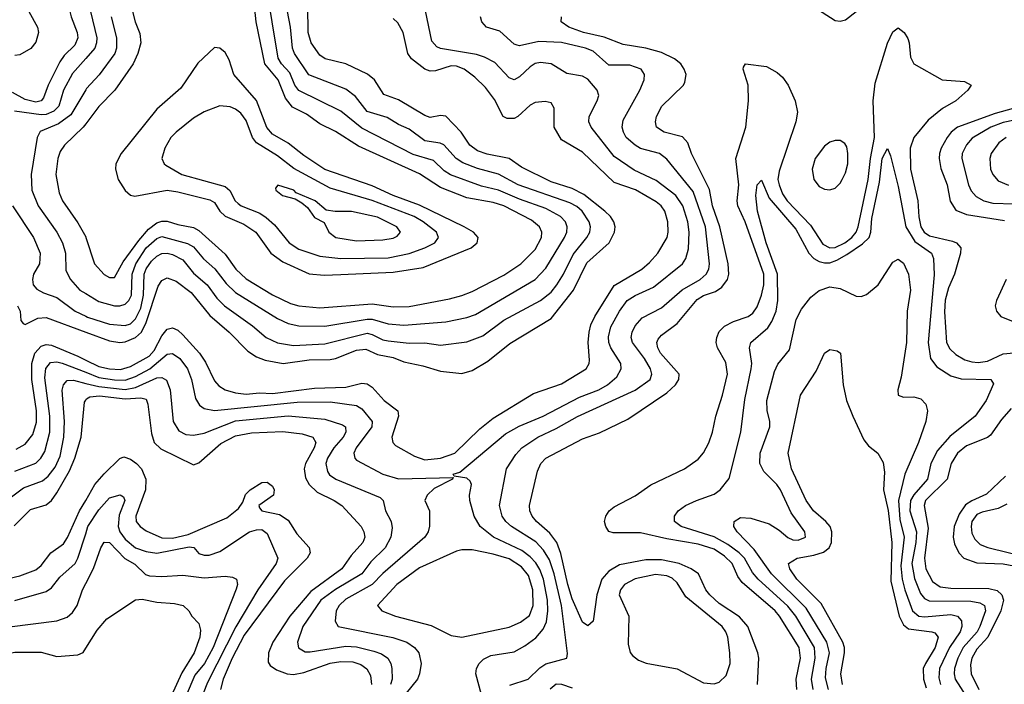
# Model space of a CAD drawing. Header units: inches. Extents: x 1308407 to 1441228, y 959628 to 1036311.
# Tile 203 of 256: x 1329749 to 1333494, y 1012010 to 1014539. Entities that reach past the tile are written whole.
import ezdxf

# ---------------------------------------------------------------- set-up
doc = ezdxf.new("R2010")
doc.units = ezdxf.units.IN
doc.header["$MEASUREMENT"] = 0
doc.layers.add('B3021', color=7, linetype='Continuous')
doc.layers.add('B3031', color=7, linetype='Continuous')

msp = doc.modelspace()

# ---------------------------------------------------------------- linework, layer by layer
at = {"layer": 'B3021', "color": 5}
for points, elevation in [([(1330000, 1015021), (1329997.9, 1014962.1), (1329982.8, 1014930), (1329930, 1014875), (1329880.6, 1014839.4), (1329837, 1014783), (1329794.5, 1014750), (1329776.4, 1014730), (1329765.7, 1014674.3), (1329770.5, 1014610), (1329783.9, 1014570), (1329816.7, 1014510), (1329819.9, 1014490), (1329810, 1014453.6), (1329791.4, 1014428.6), (1329750, 1014404.2), (1329730, 1014402)], 3080), ([(1330000, 1014806.4), (1329976.6, 1014770), (1329948.4, 1014710), (1329935, 1014650), (1329935.1, 1014590), (1329944.9, 1014550), (1329967.6, 1014490), (1329970.1, 1014469.9), (1329958.6, 1014441.4), (1329918.1, 1014401.9), (1329901.5, 1014378.5), (1329857, 1014290), (1329838.9, 1014241.1), (1329830.5, 1014229.5), (1329810, 1014224.8), (1329770, 1014235.1), (1329721.1, 1014261.1)], 3120), ([(1330000, 1014390.3), (1329950, 1014333.2), (1329915.5, 1014270), (1329897.2, 1014210), (1329879, 1014190), (1329850, 1014178.1), (1329830, 1014176.8), (1329729.1, 1014190.9)], 3140), ([(1330000, 1014272.1), (1329943.5, 1014176.5), (1329897.1, 1014142.9), (1329827.1, 1014112.9), (1329815.7, 1014090), (1329792, 1013950), (1329795.6, 1013890), (1329819.8, 1013830), (1329889.6, 1013730), (1329911.5, 1013690), (1329923.1, 1013650), (1329924.6, 1013584.6), (1329942.1, 1013550), (1329977.1, 1013510), (1330000, 1013496.5)], 3160), ([(1330000, 1014142.5), (1329990, 1014129.3), (1329919.2, 1014060.8), (1329903.3, 1014036.7), (1329893.5, 1014010), (1329886.3, 1013950), (1329899.5, 1013879.5), (1329912.3, 1013850), (1329970, 1013765.4), (1330000, 1013712)], 3180), ([(1329722.1, 1013830), (1329801.4, 1013710), (1329827.2, 1013650), (1329824.2, 1013610), (1329801.8, 1013570), (1329797, 1013550), (1329800.5, 1013530), (1329814, 1013514), (1329839.7, 1013499.7), (1329890, 1013481.4), (1329959.4, 1013430), (1330000, 1013410.8)], 3140), ([(1329740.9, 1013450), (1329751.2, 1013430), (1329753.7, 1013393.7), (1329762.2, 1013382.2), (1329770, 1013378.4), (1329817.5, 1013402.5), (1329850, 1013405.3), (1330000, 1013350.4)], 3120), ([(1329735.4, 1012904.6), (1329770, 1012923.8), (1329799.2, 1012960.8), (1329813.1, 1013006.9), (1329812.4, 1013050), (1329794.5, 1013170), (1329794.9, 1013230), (1329805.9, 1013270), (1329830, 1013296.3), (1329850, 1013302.7), (1329870, 1013299.8), (1329970, 1013258.3), (1330000, 1013243.6)], 3080), ([(1329730, 1012820.8), (1329810, 1012852), (1329829.4, 1012870.6), (1329843.9, 1012896.1), (1329863.3, 1012970), (1329863, 1013030), (1329844.4, 1013175.6), (1329848.4, 1013211.6), (1329865.6, 1013234.4), (1329890, 1013236.7), (1329910, 1013231.8), (1330000, 1013197.1)], 3060), ([(1329671, 1012689), (1329762.8, 1012757.2), (1329836, 1012784), (1329857.7, 1012802.3), (1329883.9, 1012836.1), (1329902.4, 1012877.6), (1329916.4, 1012950), (1329919.2, 1013010), (1329910.7, 1013129.3), (1329915, 1013150), (1329930, 1013165.9), (1329953.1, 1013166.9), (1330000, 1013155.1)], 3040), ([(1329727.3, 1012612.7), (1329790, 1012674.6), (1329850, 1012692.7), (1329870, 1012709), (1329890, 1012738.4), (1329938.2, 1012821.8), (1329958.3, 1012870), (1329982.3, 1012950), (1329995.9, 1013084.1), (1330000, 1013091)], 3020), ([(1329650, 1012399.5), (1329750, 1012422.3), (1329810, 1012446.3), (1329830, 1012462.4), (1329867.9, 1012510), (1329915.1, 1012544.9), (1329931.3, 1012568.7), (1329976.7, 1012670), (1330000, 1012710.1)], 2980), ([(1329730, 1012329.1), (1329850, 1012363.2), (1329870, 1012377.8), (1329902.2, 1012417.8), (1329959.3, 1012470), (1329970.3, 1012490), (1330000, 1012582.9)], 2960), ([(1329081.7, 1011970), (1329150, 1012011.9), (1329196.9, 1012030), (1329215.3, 1012050), (1329255.2, 1012130), (1329330, 1012218.1), (1329359.2, 1012240.8), (1329429, 1012271), (1329470, 1012268.5), (1329528, 1012248), (1329570, 1012239.1), (1329710, 1012228.6), (1329890, 1012251.8), (1329930, 1012265.2), (1329950, 1012283.5), (1329967.9, 1012310), (1329988.2, 1012370), (1330000, 1012393.4)], 2940), ([(1329338.2, 1012010), (1329350, 1012086.8), (1329360.7, 1012110), (1329390, 1012133.9), (1329450, 1012138.8), (1329474.9, 1012130), (1329510, 1012108.4), (1329550, 1012100.2), (1329586.1, 1012086.1), (1329604.5, 1012084.5), (1329645, 1012095), (1329710, 1012128.1), (1329730, 1012132.9), (1329830, 1012132.5), (1329890, 1012115.5), (1329970, 1012122), (1329990, 1012131.5), (1330000, 1012147.5)], 2920)]:
    msp.add_lwpolyline(points, dxfattribs=dict(at, elevation=elevation))
at = {"layer": 'B3031', "color": 5}
for points, elevation in [([(1330000, 1013496.5), (1330050, 1013467), (1330110, 1013450.1), (1330130, 1013449.4), (1330150, 1013456.2), (1330164.5, 1013470), (1330173.9, 1013490), (1330177.1, 1013570), (1330190.7, 1013610), (1330230, 1013670.1), (1330270, 1013706.5), (1330290, 1013713.3), (1330387.2, 1013687.2), (1330410, 1013674.9), (1330448.2, 1013628.2), (1330491.2, 1013591.2), (1330534.5, 1013534.5), (1330570, 1013500.5), (1330730, 1013401.6), (1330770, 1013383.3), (1330810, 1013374), (1330910, 1013372.5), (1331070, 1013399.7), (1331090, 1013398.7), (1331150, 1013381.1), (1331210, 1013376.2), (1331370, 1013389.7), (1331450, 1013405.1), (1331482.4, 1013417.6), (1331710, 1013550.6), (1331750, 1013593.2), (1331820.7, 1013710), (1331829.5, 1013730), (1331831.3, 1013750), (1331824.6, 1013770), (1331806.2, 1013790), (1331750, 1013820.4), (1331650, 1013855.4), (1331570, 1013889.7), (1331505.6, 1013905.6), (1331387.7, 1013947.7), (1331364, 1013964), (1331323, 1014003), (1331246, 1014026), (1331050, 1014126.2), (1330970, 1014190.4), (1330810, 1014268.6), (1330795.6, 1014290), (1330776.1, 1014336.1), (1330744.8, 1014370), (1330732, 1014392), (1330686.5, 1014670)], 3160), ([(1330000, 1013712), (1330001.1, 1013710), (1330033, 1013610), (1330070, 1013569.4), (1330090, 1013557.5), (1330110, 1013558), (1330143, 1013617), (1330201.7, 1013698.3), (1330238.7, 1013741.3), (1330270, 1013765.5), (1330290, 1013771.7), (1330310, 1013771.8), (1330350, 1013759.1), (1330410, 1013748.4), (1330430, 1013737), (1330530, 1013646.3), (1330571.4, 1013590), (1330610, 1013553.1), (1330710, 1013491.9), (1330778.4, 1013458.4), (1330810, 1013450.1), (1330890, 1013442.4), (1331090, 1013457.8), (1331170, 1013445.7), (1331230, 1013446.9), (1331383.4, 1013476.6), (1331430, 1013489.6), (1331470, 1013504.8), (1331590, 1013566.1), (1331655.3, 1013610), (1331710, 1013664.3), (1331733.1, 1013710), (1331734.4, 1013730), (1331725.9, 1013750), (1331695.4, 1013775.4), (1331590, 1013831), (1331550, 1013842.6), (1331450, 1013860.6), (1331350, 1013900.1), (1331270, 1013951.5), (1331037, 1014057), (1330950, 1014113.4), (1330890, 1014142.8), (1330839.6, 1014179.6), (1330786, 1014206), (1330759.8, 1014239.8), (1330731.9, 1014310), (1330680.8, 1014370), (1330648.5, 1014530), (1330641.8, 1014590)], 3180), ([(1330000, 1013350.4), (1330090, 1013317.4), (1330130, 1013310.4), (1330150, 1013312.7), (1330190, 1013329.5), (1330211.7, 1013350), (1330230, 1013386.9), (1330275.6, 1013524.4), (1330290, 1013546.4), (1330310, 1013556), (1330343.6, 1013543.6), (1330400.8, 1013500.8), (1330472.7, 1013412.7), (1330546.1, 1013350), (1330617, 1013277), (1330650, 1013256), (1330682.9, 1013242.9), (1330751.1, 1013231.1), (1330850, 1013244.2), (1330930, 1013245.8), (1330950, 1013249.4), (1331030, 1013281.1), (1331065, 1013285), (1331110, 1013264.5), (1331170, 1013253.7), (1331210, 1013237.2), (1331282.1, 1013222.1), (1331350, 1013201.5), (1331430, 1013192.2), (1331470, 1013204.6), (1331530, 1013239.6), (1331613.6, 1013306.4), (1331770, 1013402.3), (1331855.5, 1013510), (1331906.5, 1013613.5), (1331991.4, 1013690), (1332011.9, 1013730), (1332013.9, 1013750), (1332008.4, 1013770), (1331995.5, 1013790), (1331974.8, 1013810), (1331894.1, 1013874.1), (1331850, 1013896.7), (1331770, 1013921.4), (1331657.9, 1013977.9), (1331610, 1014010.8), (1331527.4, 1014027.4), (1331490, 1014040.1), (1331461.6, 1014061.6), (1331428.4, 1014110), (1331370, 1014172.1), (1331350, 1014174.4), (1331310, 1014165.8), (1331290, 1014174.5), (1331190, 1014234.2), (1331134.3, 1014254.3), (1331099, 1014310), (1331071.4, 1014331.4), (1330990, 1014370.4), (1330911.2, 1014390), (1330890, 1014403.2), (1330858, 1014450), (1330846, 1014490), (1330844.6, 1014590)], 3120), ([(1330178, 1014570), (1330187.6, 1014530), (1330206, 1014486), (1330209.2, 1014450), (1330198.3, 1014410), (1330180.6, 1014370), (1330111.2, 1014270), (1330050, 1014208.7), (1330000, 1014142.5)], 3180), ([(1330000, 1013410.8), (1330007.3, 1013407.3), (1330090, 1013380.1), (1330150, 1013375.6), (1330170, 1013382.1), (1330190, 1013400.6), (1330210, 1013441.3), (1330219.8, 1013490), (1330222.6, 1013570), (1330230, 1013591.1), (1330250, 1013620.5), (1330270, 1013638.6), (1330290, 1013648.7), (1330310, 1013650.1), (1330330, 1013645.3), (1330370, 1013625.3), (1330410, 1013574.5), (1330461.8, 1013530), (1330498.9, 1013478.9), (1330527.6, 1013450), (1330633.9, 1013373.9), (1330686.6, 1013330), (1330730, 1013308.9), (1330790, 1013299.2), (1330910, 1013305.1), (1331070, 1013346.3), (1331090, 1013341.1), (1331130, 1013321), (1331150, 1013317.3), (1331230, 1013307.7), (1331290, 1013309.2), (1331350, 1013300.8), (1331450, 1013313.4), (1331510, 1013336.1), (1331590, 1013395.7), (1331730, 1013470.1), (1331770, 1013502.6), (1331792.3, 1013530), (1331817.5, 1013570), (1331854.2, 1013645.8), (1331906.6, 1013710), (1331917.7, 1013730), (1331920.4, 1013750), (1331915, 1013770), (1331888.5, 1013810), (1331867.9, 1013827.9), (1331841.7, 1013841.7), (1331644.9, 1013910), (1331570, 1013951), (1331490, 1013972.2), (1331434.5, 1013994.5), (1331409.4, 1014010), (1331362.1, 1014062.1), (1331348.3, 1014068.3), (1331290, 1014077.4), (1331230, 1014122.4), (1331190, 1014139.9), (1331146.7, 1014166.7), (1331070, 1014189.5), (1331026.1, 1014246.1), (1330990, 1014274.2), (1330848.3, 1014328.3), (1330793.7, 1014410), (1330786.7, 1014430), (1330779.3, 1014510), (1330767.9, 1014570)], 3140), ([(1330018.3, 1014570), (1330042.2, 1014470), (1330041.6, 1014450), (1330034.8, 1014430), (1330000, 1014390.3)], 3140), ([(1331505.7, 1011970), (1331484.2, 1012050), (1331486.8, 1012070), (1331496.3, 1012090), (1331513.6, 1012106.4), (1331540.7, 1012119.3), (1331630, 1012134.4), (1331670, 1012156), (1331712.6, 1012187.4), (1331740.2, 1012219.8), (1331752.5, 1012247.5), (1331758.2, 1012290), (1331756.3, 1012330), (1331740.8, 1012410), (1331727, 1012447), (1331711.9, 1012471.9), (1331690, 1012495.7), (1331659.3, 1012519.3), (1331550.6, 1012570), (1331500.2, 1012610), (1331476.9, 1012650), (1331461, 1012710), (1331460.2, 1012730), (1331467.8, 1012770), (1331462.7, 1012782.7), (1331450, 1012794.8), (1331401.6, 1012801.6), (1331398, 1012810), (1331423.3, 1012816.7), (1331596.3, 1012963.7), (1331648.1, 1012991.9), (1331739.5, 1013030), (1331877.7, 1013102.3), (1331951.8, 1013130), (1331984.1, 1013150), (1332019.6, 1013180.4), (1332036.1, 1013210), (1332035.2, 1013230), (1331996.9, 1013290), (1331989.5, 1013310), (1331988.2, 1013331.8), (1331997.6, 1013370), (1332030, 1013430.1), (1332059.6, 1013470), (1332090, 1013489.6), (1332159.5, 1013520.5), (1332270.5, 1013610), (1332283.2, 1013630), (1332292.9, 1013667.1), (1332295.9, 1013730), (1332289.9, 1013769.9), (1332270.6, 1013830.6), (1332244, 1013870), (1332170, 1013926.7), (1332085.7, 1013965.7), (1332010, 1014018.1), (1331922.4, 1014130), (1331913.3, 1014150), (1331914.4, 1014170), (1331945.9, 1014230), (1331951.3, 1014250), (1331945.2, 1014270), (1331910, 1014312), (1331890, 1014324.1), (1331830, 1014333.4), (1331770, 1014370.5), (1331730, 1014375.5), (1331710, 1014371.8), (1331690, 1014359.5), (1331650, 1014321.3), (1331630, 1014309.8), (1331610, 1014316.8), (1331556, 1014376), (1331516.2, 1014396.2), (1331486.1, 1014406.1), (1331349.5, 1014429.5), (1331335.6, 1014435.6), (1331316.9, 1014456.9), (1331292.5, 1014572.5)], 3060), ([(1332770, 1014587), (1332850, 1014535.7), (1332870, 1014532.7), (1332890, 1014537.6), (1332929.9, 1014570)], 3020), ([(1330097, 1014550), (1330116.6, 1014470), (1330116.6, 1014430), (1330110.3, 1014409.7), (1330050.9, 1014329.1), (1330002.9, 1014277.1), (1330000, 1014272.1)], 3160), ([(1330000, 1013243.6), (1330050, 1013219), (1330090, 1013210), (1330131.7, 1013208.3), (1330170, 1013218.9), (1330241.3, 1013258.7), (1330260.4, 1013279.6), (1330290, 1013336), (1330310, 1013361.3), (1330330, 1013366.4), (1330350, 1013356.8), (1330370, 1013339.4), (1330433.1, 1013270), (1330455.8, 1013235.8), (1330490, 1013165.2), (1330506.3, 1013146.3), (1330530.4, 1013130.4), (1330570, 1013119), (1330610, 1013113.6), (1330661.3, 1013118.7), (1330710, 1013117), (1330870, 1013137.3), (1330990, 1013140.9), (1331050, 1013155.2), (1331070, 1013153.8), (1331090, 1013140.1), (1331135.3, 1013090), (1331187.4, 1013050), (1331190.1, 1013030), (1331164.1, 1012950), (1331167.7, 1012930), (1331178.8, 1012918.8), (1331250, 1012878), (1331290, 1012864.8), (1331349.6, 1012870), (1331404.1, 1012890), (1331498.5, 1012981.5), (1331550, 1013022.8), (1331702.9, 1013117.1), (1331810, 1013152.8), (1331904.1, 1013210), (1331915.2, 1013230), (1331916.4, 1013243.6), (1331910.7, 1013310), (1331914.9, 1013350), (1331921.8, 1013378.2), (1331936.6, 1013410), (1332010, 1013527.5), (1332115.6, 1013590), (1332145, 1013615), (1332175.8, 1013650), (1332211.8, 1013710), (1332215.8, 1013730), (1332214.4, 1013770), (1332202.4, 1013810), (1332188.8, 1013830), (1332170, 1013845.9), (1332091.1, 1013891.1), (1332010, 1013918.9), (1331890, 1014034.5), (1331810, 1014081.7), (1331782.4, 1014130), (1331781.6, 1014201.6), (1331770, 1014222), (1331747.7, 1014227.7), (1331710, 1014223), (1331690, 1014213.2), (1331643, 1014170), (1331630, 1014163.2), (1331602.8, 1014162.8), (1331588.2, 1014170), (1331554.8, 1014234.8), (1331520, 1014280), (1331480, 1014320), (1331438.9, 1014350), (1331410, 1014361.3), (1331390, 1014363.3), (1331330, 1014343.5), (1331310, 1014342.6), (1331290, 1014350.9), (1331239.2, 1014390), (1331225.1, 1014410), (1331207.2, 1014490), (1331187, 1014527), (1331170, 1014543.1)], 3080), ([(1331612.7, 1012007.3), (1331682.4, 1012030), (1331727.1, 1012072.9), (1331750, 1012088.1), (1331829.4, 1012110), (1331832.1, 1012127.9), (1331809.2, 1012310), (1331781.4, 1012430), (1331763.5, 1012483.5), (1331740.7, 1012520.7), (1331711.6, 1012551.6), (1331619, 1012610), (1331597.8, 1012630), (1331584.4, 1012650), (1331574.4, 1012690), (1331601, 1012830), (1331635.4, 1012884.6), (1331659, 1012910), (1331720.2, 1012950), (1331790, 1012983), (1331870, 1013029.2), (1332090, 1013128.9), (1332147.3, 1013170), (1332153.9, 1013190), (1332147.9, 1013210), (1332125.8, 1013250), (1332079.9, 1013310), (1332074.6, 1013330), (1332078, 1013350), (1332090, 1013373.9), (1332116.2, 1013403.8), (1332190, 1013442.6), (1332269.2, 1013510.8), (1332337, 1013550), (1332360.4, 1013570), (1332369.9, 1013590), (1332372.7, 1013610), (1332357.5, 1013750), (1332310, 1013885), (1332210, 1014007.8), (1332182.7, 1014030), (1332110, 1014048.9), (1332090, 1014060.9), (1332056.2, 1014090), (1332045.2, 1014110), (1332041, 1014130), (1332044.1, 1014155.9), (1332107.2, 1014270), (1332123.7, 1014310), (1332124.8, 1014330), (1332112.8, 1014350), (1332070, 1014365.6), (1331990, 1014365.9), (1331930, 1014418.3), (1331900.9, 1014430), (1331810, 1014452.3), (1331723.9, 1014456.1), (1331650, 1014438.9), (1331641.2, 1014441.2), (1331630, 1014445.5), (1331575.4, 1014495.4), (1331524.2, 1014510), (1331507.1, 1014530), (1331502, 1014550)], 3040), ([(1332555.2, 1012010), (1332560.6, 1012110), (1332556.7, 1012130), (1332518.2, 1012230), (1332487.1, 1012267.1), (1332410, 1012317.7), (1332373.8, 1012350), (1332358.9, 1012370), (1332330.5, 1012430.5), (1332302.3, 1012450), (1332256.8, 1012470), (1332190, 1012483.7), (1332130, 1012483.8), (1332030, 1012464.5), (1331990, 1012440.5), (1331962.9, 1012410), (1331944.3, 1012350), (1331930.1, 1012249.9), (1331910, 1012232.6), (1331890, 1012246.4), (1331850, 1012335.2), (1331833.2, 1012390), (1331807.5, 1012507.5), (1331792, 1012550), (1331764.7, 1012584.7), (1331714.9, 1012630), (1331698.1, 1012650), (1331689.3, 1012670), (1331687.5, 1012690), (1331718.4, 1012821.6), (1331731.1, 1012850), (1331749.9, 1012870), (1331890, 1012943.7), (1331953.6, 1012966.4), (1332061.6, 1013018.4), (1332210, 1013119.6), (1332242.9, 1013150), (1332255.5, 1013170), (1332257, 1013190), (1332186.5, 1013270), (1332175.8, 1013290), (1332172.7, 1013310), (1332177.4, 1013322.6), (1332190, 1013338.4), (1332250, 1013382.6), (1332326.2, 1013473.8), (1332350, 1013489), (1332395.5, 1013504.5), (1332419, 1013521), (1332441, 1013550), (1332446.1, 1013570), (1332443.7, 1013610), (1332412, 1013750), (1332383.5, 1013830), (1332372, 1013892), (1332304.2, 1014030), (1332289.9, 1014069.9), (1332270, 1014093.3), (1332200.4, 1014110), (1332171.6, 1014130), (1332170, 1014136), (1332167.2, 1014150), (1332171.1, 1014170), (1332191.8, 1014210), (1332273.6, 1014290), (1332279.1, 1014300.9), (1332283.7, 1014330), (1332276.8, 1014350), (1332263.4, 1014370), (1332239.8, 1014390), (1332190, 1014413.2), (1332130, 1014430.7), (1332043.7, 1014443.7), (1331972, 1014472), (1331893.5, 1014490), (1331837.7, 1014510), (1331808.3, 1014530), (1331809.7, 1014550)], 3020), ([(1332705.3, 1011990), (1332702.1, 1012030), (1332718.5, 1012110), (1332713.2, 1012150), (1332639.4, 1012270), (1332622.2, 1012290), (1332497.1, 1012397.1), (1332479.8, 1012419.8), (1332458.5, 1012470), (1332430, 1012498.1), (1332390, 1012524.1), (1332330, 1012543.6), (1332210, 1012563.4), (1332110, 1012586.1), (1332005.9, 1012585.9), (1331990, 1012591.6), (1331977.7, 1012610), (1331973.7, 1012630), (1331977.7, 1012650), (1331991.1, 1012670), (1332010, 1012684.9), (1332090, 1012726.9), (1332150, 1012769.4), (1332277.7, 1012830), (1332330, 1012866.4), (1332350, 1012890.2), (1332370, 1012928.8), (1332383.9, 1012970), (1332396.2, 1013030), (1332422.5, 1013110), (1332441.2, 1013190), (1332434.9, 1013234.9), (1332403, 1013290), (1332398.3, 1013310), (1332400.6, 1013330), (1332410, 1013352.5), (1332430, 1013372.7), (1332463.5, 1013390), (1332519.2, 1013410), (1332537.6, 1013422.4), (1332554.3, 1013445.7), (1332569.9, 1013490.1), (1332579.8, 1013530), (1332579.5, 1013570), (1332508.2, 1013770), (1332480.3, 1013830), (1332477.7, 1013850), (1332484.2, 1013910), (1332472.5, 1014010), (1332510.6, 1014130), (1332520.7, 1014230), (1332519.5, 1014290), (1332500.4, 1014350), (1332501.8, 1014358.2), (1332510, 1014370.4), (1332590, 1014360.5), (1332630, 1014337), (1332650, 1014319.5), (1332672, 1014290), (1332698.4, 1014230), (1332706.8, 1014186.8), (1332700.4, 1014150), (1332637.1, 1013962.9), (1332633.1, 1013930), (1332637, 1013910), (1332650, 1013876.6), (1332667.4, 1013850), (1332756.3, 1013756.3), (1332804.2, 1013684.2), (1332830, 1013670.1), (1332850, 1013672.3), (1332887.9, 1013690), (1332914.3, 1013710), (1332930.9, 1013730), (1332937.5, 1013750), (1332975.5, 1013930), (1332984.6, 1014010), (1333000.6, 1014090), (1332994.7, 1014230), (1333002.4, 1014297.6), (1333050, 1014448.9), (1333070, 1014492.7), (1333090, 1014507), (1333113.1, 1014490), (1333127.1, 1014467.1), (1333132.6, 1014450), (1333136.5, 1014396.5), (1333150, 1014370.4), (1333258, 1014310), (1333342.9, 1014302.9), (1333367.3, 1014290), (1333354.9, 1014270), (1333309.4, 1014230), (1333259.2, 1014200.8), (1333204, 1014156), (1333149.8, 1014090.2), (1333135.6, 1014050), (1333137.2, 1013970), (1333164.7, 1013850), (1333168.2, 1013788.2), (1333177, 1013750), (1333189.7, 1013729.7), (1333210, 1013716.7), (1333296.6, 1013696.6), (1333311.7, 1013690), (1333328.9, 1013670), (1333327.9, 1013650), (1333304.1, 1013570), (1333281.2, 1013518.8), (1333269, 1013471), (1333266.6, 1013426.6), (1333274.3, 1013310), (1333286.9, 1013286.9), (1333310, 1013265.2), (1333344.2, 1013244.2), (1333370, 1013236.6), (1333394.7, 1013234.7), (1333430, 1013239.6), (1333490, 1013267), (1333530, 1013271.8)], 2980), ([(1333550, 1014206.5), (1333458.7, 1014181.3), (1333316.4, 1014130), (1333291.9, 1014110), (1333277.1, 1014090), (1333254.2, 1014050), (1333248, 1014030), (1333245.7, 1014010), (1333252.4, 1013972.4), (1333276.7, 1013910), (1333288.6, 1013848.6), (1333310, 1013813.8), (1333350, 1013797.5), (1333494.7, 1013774.7)], 3020), ([(1333570, 1014163.4), (1333490, 1014147.6), (1333443.1, 1014130), (1333372.1, 1014087.9), (1333350, 1014062.9), (1333334, 1014030), (1333332.2, 1014010), (1333358.1, 1013910), (1333367.5, 1013887.5), (1333386.4, 1013866.4), (1333415.8, 1013850), (1333450, 1013841.1), (1333530, 1013838.2)], 3040), ([(1333501.4, 1014090), (1333473.4, 1014070), (1333444.1, 1014030), (1333438.7, 1014010), (1333441.8, 1013970), (1333449.7, 1013949.7), (1333470, 1013925.7), (1333510, 1013909.3)], 3060), ([(1332767.4, 1011990), (1332760.9, 1012030), (1332774.2, 1012110), (1332771.4, 1012150), (1332701.2, 1012270), (1332670, 1012308), (1332558.2, 1012410), (1332536.1, 1012436.1), (1332506.2, 1012490), (1332484.9, 1012510), (1332442, 1012542), (1332390, 1012571.7), (1332265.1, 1012610), (1332239.8, 1012630), (1332239.1, 1012650), (1332253.5, 1012670), (1332281.1, 1012690), (1332323, 1012710), (1332390, 1012733.2), (1332412.9, 1012750), (1332447.2, 1012792.8), (1332491.9, 1012970), (1332506.4, 1013093.6), (1332531.5, 1013210), (1332533.3, 1013230), (1332525, 1013290), (1332529.9, 1013310), (1332594.3, 1013365.7), (1332610.3, 1013390), (1332626, 1013430), (1332632, 1013470), (1332631, 1013570), (1332587.8, 1013690), (1332555, 1013810), (1332549.4, 1013869.4), (1332554.3, 1013910), (1332570, 1013928.5), (1332600.1, 1013860.1), (1332701.6, 1013741.6), (1332750.4, 1013650), (1332770, 1013630.1), (1332790, 1013618.3), (1332810, 1013613.3), (1332830, 1013614.2), (1332856.7, 1013623.3), (1332895, 1013645), (1332954.5, 1013685.5), (1332980.1, 1013710), (1332986.1, 1013730), (1332990, 1013782.7), (1333019.3, 1013920.7), (1333029.7, 1014010), (1333050, 1014048.2), (1333061.1, 1014021.1), (1333090, 1013904.4), (1333119.4, 1013750), (1333154.2, 1013694.2), (1333216.8, 1013650), (1333225.1, 1013630), (1333227.3, 1013567.3), (1333203.9, 1013310), (1333212.9, 1013250), (1333237.5, 1013217.5), (1333290, 1013183.4), (1333330, 1013172.9), (1333442.8, 1013170), (1333452.7, 1013152.7), (1333425, 1013090), (1333382.5, 1013030), (1333287, 1012953), (1333240.2, 1012899.8), (1333214, 1012850), (1333201.7, 1012790), (1333149.4, 1012730.6), (1333136.7, 1012710), (1333134.7, 1012670), (1333159.5, 1012590), (1333157.5, 1012550), (1333141.8, 1012470), (1333152.2, 1012412.2), (1333175.1, 1012355.1), (1333190, 1012336.8), (1333207.6, 1012327.6), (1333367.1, 1012327.1), (1333400.5, 1012320.5), (1333419, 1012310), (1333423, 1012290), (1333400.9, 1012230), (1333390.1, 1012210), (1333337.3, 1012150), (1333317.7, 1012110), (1333305.1, 1012070), (1333302.8, 1012050), (1333306.7, 1012030), (1333347, 1011967)], 2960), ([(1332825.1, 1011990), (1332814.4, 1012034.4), (1332816.3, 1012070), (1332828.6, 1012130), (1332819.2, 1012170), (1332739.8, 1012299.8), (1332608.6, 1012430), (1332543.1, 1012523.1), (1332477.3, 1012590), (1332465.5, 1012610), (1332466, 1012630), (1332490, 1012644.2), (1332530, 1012642.7), (1332600.1, 1012620.1), (1332637.1, 1012597.1), (1332670, 1012568.4), (1332690, 1012559.8), (1332710, 1012558.9), (1332737.2, 1012570), (1332735.2, 1012590), (1332682.7, 1012662.7), (1332642.4, 1012750), (1332628.7, 1012770), (1332579.3, 1012819.3), (1332563.6, 1012850), (1332565, 1012890), (1332601.5, 1012990), (1332602.6, 1013010), (1332592.3, 1013052.3), (1332590.8, 1013090), (1332619.6, 1013200.4), (1332632.4, 1013227.6), (1332677.3, 1013282.7), (1332702.6, 1013397.4), (1332722.6, 1013437.4), (1332757.4, 1013482.6), (1332790, 1013508.4), (1332830, 1013522.9), (1332870, 1013515.4), (1332930, 1013486.3), (1332950, 1013485.3), (1332970, 1013493.2), (1333014.5, 1013530), (1333070, 1013615.8), (1333090, 1013627), (1333110, 1013611.8), (1333130, 1013570.3), (1333137.6, 1013510), (1333124.2, 1013430), (1333122.2, 1013310), (1333101.8, 1013178.2), (1333088.9, 1013130), (1333090.5, 1013110.5), (1333110, 1013102.6), (1333150, 1013104), (1333176.4, 1013096.4), (1333195.8, 1013075.8), (1333201.3, 1013050), (1333195.8, 1013010), (1333168.1, 1012930), (1333116.1, 1012810), (1333091.7, 1012710), (1333096.8, 1012636.8), (1333113.6, 1012570), (1333100.7, 1012460.7), (1333105.8, 1012410), (1333115.7, 1012370), (1333144.6, 1012290), (1333168.7, 1012270), (1333190, 1012267.4), (1333290, 1012276.4), (1333316, 1012270), (1333331.5, 1012251.5), (1333331.9, 1012230), (1333325.6, 1012210), (1333285.2, 1012150), (1333247.6, 1012070), (1333245.1, 1012034.9), (1333251.7, 1012010)], 2940), ([(1333500.4, 1013550), (1333464.1, 1013470), (1333459.3, 1013450), (1333464.7, 1013430), (1333481.3, 1013410), (1333528.2, 1013390)], 3020), ([(1330000, 1013197.1), (1330050, 1013177.7), (1330110, 1013168.5), (1330150, 1013167.8), (1330190, 1013181.2), (1330244.1, 1013210), (1330310, 1013266.7), (1330330, 1013269.1), (1330358.5, 1013250), (1330387.7, 1013210), (1330402, 1013170), (1330417.6, 1013097.6), (1330432.2, 1013072.2), (1330450, 1013059.5), (1330490, 1013051.4), (1330803.8, 1013083.8), (1330930, 1013084.4), (1331030, 1013070.5), (1331050, 1013058.6), (1331089.1, 1013010), (1331088.2, 1012990), (1331028.7, 1012910), (1331020.1, 1012890), (1331023, 1012870), (1331030, 1012863.2), (1331130.2, 1012810), (1331190, 1012791.3), (1331397.3, 1012797.3), (1331394.9, 1012790), (1331325, 1012755), (1331298.2, 1012730), (1331290.2, 1012710), (1331307.2, 1012670), (1331307.6, 1012612.4), (1331302, 1012590), (1331290.2, 1012570), (1331130, 1012431.7), (1331090.1, 1012390), (1330990, 1012334.6), (1330963.4, 1012310), (1330952.3, 1012290), (1330948.9, 1012250), (1330960.8, 1012230), (1331168.2, 1012188.2), (1331221.8, 1012170), (1331250.8, 1012150.8), (1331266.6, 1012130), (1331275.3, 1012090), (1331270.1, 1012050), (1331262.2, 1012030), (1331196.9, 1011950)], 3060), ([(1332879.1, 1012010), (1332871.8, 1012050), (1332886.7, 1012130), (1332886.6, 1012150), (1332879.6, 1012170), (1332797.6, 1012317.6), (1332704.9, 1012410), (1332678.4, 1012450), (1332673.3, 1012470), (1332706.3, 1012490), (1332770, 1012501.7), (1332806.5, 1012513.5), (1332828.2, 1012530), (1332837.2, 1012550), (1332838.2, 1012590), (1332832, 1012610), (1332815.4, 1012630), (1332768.4, 1012670), (1332739.9, 1012710), (1332684.8, 1012830), (1332672, 1012890), (1332718.4, 1013110), (1332778.1, 1013201.9), (1332810, 1013270.3), (1332830, 1013283.6), (1332858.4, 1013278.4), (1332870.3, 1013270), (1332880.7, 1013150), (1332893.8, 1013090), (1332917.2, 1013030), (1332959.7, 1012939.7), (1332977.3, 1012917.3), (1333012.4, 1012890), (1333033.5, 1012853.5), (1333037.7, 1012817.7), (1333034.6, 1012750), (1333051.6, 1012671.6), (1333065.7, 1012550), (1333062.1, 1012402.1), (1333093.6, 1012270), (1333110, 1012236.5), (1333130, 1012221.4), (1333218.4, 1012210), (1333230, 1012205.7), (1333242.1, 1012190), (1333230.9, 1012150), (1333193.7, 1012090), (1333185.9, 1012070), (1333186.7, 1012030), (1333197.1, 1011997.1)], 2920), ([(1330000, 1013155.1), (1330050, 1013142.5), (1330150, 1013131.6), (1330190, 1013139.8), (1330270, 1013175.5), (1330290, 1013177.8), (1330306.8, 1013166.8), (1330321.7, 1013130), (1330333.1, 1013010), (1330354.3, 1012974.3), (1330381, 1012961), (1330410, 1012958.1), (1330450, 1012965.2), (1330570, 1013012.3), (1330770, 1013031.9), (1330910, 1013018.4), (1330977.3, 1012997.3), (1330987.6, 1012990), (1330989.1, 1012970), (1330979.1, 1012950), (1330944.3, 1012910), (1330919.1, 1012870), (1330913.3, 1012850), (1330919.3, 1012819.3), (1330927.4, 1012807.4), (1330951.2, 1012791.2), (1331120.4, 1012720.4), (1331131, 1012710), (1331140.5, 1012670), (1331161.4, 1012630), (1331165, 1012605), (1331160.1, 1012570), (1331138.5, 1012530), (1331083.9, 1012476.1), (1331050, 1012429.9), (1330950, 1012370.5), (1330894.4, 1012330), (1330826, 1012230), (1330805.4, 1012170), (1330809.2, 1012149.2), (1330834.3, 1012134.3), (1330853.8, 1012133.8), (1330990, 1012155.4), (1331030, 1012152.4), (1331095.7, 1012135.7), (1331125.6, 1012125.6), (1331149.5, 1012110), (1331160.6, 1012090), (1331164.9, 1012070), (1331165.9, 1012030), (1331159.7, 1012010)], 3040), ([(1330000, 1013091), (1330003.4, 1013096.6), (1330015.9, 1013104.1), (1330052.4, 1013107.6), (1330150, 1013096.5), (1330210, 1013100.4), (1330230, 1013095.1), (1330236.5, 1013076.5), (1330250, 1012963.8), (1330260.1, 1012930), (1330285.6, 1012905.6), (1330410, 1012845.6), (1330430, 1012852.5), (1330514.1, 1012925.9), (1330570, 1012955.5), (1330630, 1012966.9), (1330750, 1012972.1), (1330822.8, 1012962.8), (1330863.9, 1012950), (1330875, 1012930), (1330868.8, 1012910), (1330835.5, 1012850), (1330830.8, 1012830), (1330835.7, 1012795.7), (1330849.3, 1012770), (1330880.8, 1012740.8), (1330945.6, 1012710), (1330974.3, 1012690), (1331048.1, 1012610), (1331058.4, 1012590), (1331061.4, 1012570), (1331054.6, 1012550), (1331010, 1012500.2), (1330974.3, 1012450), (1330856.9, 1012363.1), (1330776.4, 1012270), (1330711.3, 1012170), (1330695.7, 1012130), (1330694, 1012094), (1330701.9, 1012081.9), (1330725.4, 1012065.4), (1330765.7, 1012050), (1330790, 1012047.5), (1330830, 1012054.9), (1330930, 1012090.3), (1330970, 1012096.8), (1331015.4, 1012095.4), (1331045.9, 1012085.9), (1331069.2, 1012069.2), (1331083.2, 1012043.2), (1331087.2, 1012010)], 3020), ([(1333520.5, 1013059.5), (1333482.7, 1013017.3), (1333441.4, 1012958.6), (1333430, 1012949.5), (1333350, 1012917.6), (1333316.1, 1012890), (1333291.8, 1012850), (1333277, 1012790), (1333194.8, 1012710), (1333188.5, 1012690), (1333204.7, 1012604.7), (1333189.8, 1012490), (1333195.4, 1012450), (1333220.8, 1012400.8), (1333250, 1012380.9), (1333290, 1012376), (1333434.9, 1012374.9), (1333466.9, 1012366.9), (1333484.8, 1012350), (1333490.6, 1012330), (1333481.2, 1012290), (1333431.8, 1012190), (1333390, 1012143.7), (1333369.8, 1012110), (1333364.8, 1012084.8), (1333367.7, 1012050), (1333397.2, 1011990)], 2980), ([(1330000, 1012710.1), (1330034.8, 1012770), (1330070, 1012811.1), (1330130, 1012869.4), (1330144.6, 1012875.4), (1330170, 1012867.1), (1330192.9, 1012850), (1330212.1, 1012830), (1330228.1, 1012790), (1330227.8, 1012750), (1330190.1, 1012650.1), (1330191.3, 1012630), (1330207.1, 1012610), (1330230, 1012594.6), (1330290, 1012568), (1330330, 1012566), (1330390, 1012580.6), (1330536.4, 1012643.6), (1330581.5, 1012678.5), (1330597.4, 1012702.6), (1330608.1, 1012731.9), (1330625.1, 1012750), (1330670, 1012777.5), (1330690, 1012779.2), (1330710, 1012764), (1330717.2, 1012750), (1330714.1, 1012730), (1330658, 1012690), (1330661.3, 1012681.3), (1330670.4, 1012670), (1330736.7, 1012656.7), (1330770, 1012634.6), (1330803.2, 1012583.2), (1330850, 1012530.2), (1330853.1, 1012510), (1330842.8, 1012490), (1330756.3, 1012403.7), (1330603.2, 1012196.8), (1330557, 1012110), (1330522.9, 1012030), (1330512.2, 1011990)], 2980), ([(1333497.9, 1012802.1), (1333426.1, 1012733.9), (1333370, 1012708.6), (1333346.7, 1012693.3), (1333322.4, 1012657.6), (1333303.3, 1012610), (1333299.9, 1012570), (1333304.8, 1012544.8), (1333321, 1012510), (1333340.1, 1012490), (1333390, 1012472.9), (1333490, 1012468), (1333530, 1012460.8)], 3020), ([(1330000, 1012582.9), (1330008.7, 1012610), (1330050, 1012674.1), (1330090, 1012719), (1330130.9, 1012730.9), (1330143.7, 1012723.7), (1330149.3, 1012710), (1330126.8, 1012653.2), (1330123.3, 1012610), (1330129.9, 1012589.9), (1330150, 1012561.8), (1330190, 1012528.8), (1330230, 1012515.6), (1330270, 1012509.5), (1330393.8, 1012533.8), (1330410.9, 1012530.9), (1330430, 1012507.6), (1330450, 1012501.6), (1330470, 1012502), (1330510, 1012515.8), (1330622.7, 1012590), (1330650, 1012598.4), (1330670, 1012598.8), (1330690, 1012583.6), (1330730.7, 1012490), (1330724.7, 1012470), (1330655, 1012370), (1330571.2, 1012228.8), (1330463.2, 1012016.8), (1330427.4, 1011927.4)], 2960), ([(1333504.1, 1012695.9), (1333470, 1012679.5), (1333410, 1012665.3), (1333390, 1012656.1), (1333370.9, 1012630), (1333367.3, 1012610), (1333370, 1012585.3), (1333381.8, 1012561.8), (1333402.7, 1012542.7), (1333430.8, 1012530.8), (1333591, 1012491)], 3040), ([(1330000, 1012393.4), (1330029.1, 1012450.9), (1330056.9, 1012530), (1330070, 1012551), (1330090, 1012550.1), (1330148.2, 1012488.2), (1330186.8, 1012466.8), (1330228, 1012428), (1330242.8, 1012422.8), (1330290, 1012420.8), (1330370, 1012425.6), (1330450, 1012415.6), (1330530, 1012421.9), (1330557.7, 1012417.7), (1330573.1, 1012410), (1330577.1, 1012390), (1330571.8, 1012371.8), (1330484.9, 1012150), (1330451.8, 1012090), (1330414.5, 1012045.5), (1330348.5, 1011890)], 2940), ([(1330000, 1012147.5), (1330043.2, 1012216.8), (1330080.4, 1012259.6), (1330190, 1012331.1), (1330214.5, 1012334.5), (1330270, 1012322.6), (1330337.6, 1012317.6), (1330370.1, 1012310.1), (1330391.7, 1012290), (1330403.1, 1012270), (1330430, 1012241.3), (1330436.3, 1012216.3), (1330433.9, 1012190), (1330413.1, 1012130), (1330365.5, 1012054.5), (1330291.4, 1011890)], 2920), ([(1331766.7, 1011993.3), (1331790, 1012012.3), (1331810, 1012011.3), (1331850, 1011997)], 3020)]:
    msp.add_lwpolyline(points, dxfattribs=dict(at, elevation=elevation))
for points, elevation in [([(1330490, 1014432.3), (1330427, 1014373), (1330362, 1014278), (1330270, 1014197.9), (1330135.1, 1014030), (1330115, 1013990), (1330113.5, 1013970), (1330123, 1013930), (1330150, 1013889.2), (1330170, 1013871.1), (1330186.7, 1013866.7), (1330310, 1013889.8), (1330350, 1013884.2), (1330472.7, 1013852.7), (1330490, 1013842.8), (1330510.1, 1013810), (1330530, 1013791.6), (1330600.9, 1013760.9), (1330646.6, 1013730), (1330704.6, 1013650), (1330750, 1013617), (1330850, 1013571.2), (1330906.9, 1013566.9), (1330970, 1013568.7), (1331170, 1013577.6), (1331283.9, 1013596.1), (1331465.5, 1013670), (1331488.4, 1013690), (1331492.1, 1013710), (1331474.5, 1013730), (1331439.1, 1013750), (1331270, 1013833.1), (1331170, 1013869.7), (1331090, 1013905.9), (1330910, 1013968.7), (1330830, 1014022.2), (1330770, 1014068.8), (1330710, 1014102.5), (1330688.4, 1014128.4), (1330650, 1014230.5), (1330564, 1014330), (1330545.4, 1014385.4), (1330530, 1014414.3), (1330510, 1014429.6)], 3220), ([(1330510, 1014210.6), (1330450, 1014188.4), (1330410, 1014163.9), (1330343.8, 1014110), (1330324.4, 1014090), (1330300.9, 1014050), (1330289.3, 1014010), (1330297.8, 1013990), (1330304.6, 1013984.6), (1330365.3, 1013950), (1330530, 1013904.3), (1330548.6, 1013888.6), (1330568.8, 1013850), (1330579.3, 1013839.3), (1330591.9, 1013830), (1330662.4, 1013802.4), (1330686.5, 1013786.5), (1330717.6, 1013757.6), (1330774, 1013690), (1330810, 1013665.6), (1330890, 1013638.5), (1330970, 1013630.4), (1331150, 1013633), (1331230, 1013648.8), (1331289.8, 1013670), (1331327.3, 1013690), (1331341.7, 1013710), (1331334.5, 1013730), (1331283.9, 1013770), (1331248.7, 1013790), (1331090, 1013851.3), (1330930, 1013898.1), (1330792, 1013972), (1330730, 1014020.7), (1330650.2, 1014070.2), (1330634.7, 1014090), (1330610, 1014154.6), (1330590, 1014182.5), (1330570, 1014198.5), (1330550, 1014206.8)], 3240), ([(1332850, 1014079.5), (1332830, 1014072.5), (1332810, 1014057.7), (1332774.1, 1014010), (1332763.4, 1013970), (1332769.6, 1013930), (1332790, 1013904.5), (1332810, 1013893.6), (1332830, 1013891.3), (1332850, 1013898.1), (1332870, 1013916.6), (1332877.4, 1013930), (1332890, 1013956.3), (1332898.2, 1013990), (1332899.2, 1014030), (1332894.5, 1014054.5), (1332887.6, 1014067.6), (1332870, 1014079)], 3020), ([(1330731.3, 1013908.7), (1330722.5, 1013897.5), (1330723, 1013890), (1330748, 1013870), (1330796.7, 1013856.7), (1330822.4, 1013842.4), (1330843.7, 1013823.7), (1330870, 1013786), (1330906.4, 1013766.4), (1330924.4, 1013730), (1330951.8, 1013710), (1331030, 1013697.8), (1331130, 1013701), (1331170, 1013707.6), (1331184.6, 1013715.4), (1331196.8, 1013730), (1331183.7, 1013750), (1331110, 1013787.5), (1331011.1, 1013808.9), (1330948.3, 1013808.3), (1330914.3, 1013814.3), (1330872.6, 1013850), (1330800.3, 1013880.3), (1330791.5, 1013890)], 3260), ([(1331430, 1012521.2), (1331410, 1012516.4), (1331270, 1012452.8), (1331183.6, 1012390), (1331110.3, 1012310), (1331126, 1012290), (1331178, 1012270), (1331314.1, 1012234.1), (1331390, 1012195.3), (1331430, 1012189.5), (1331610, 1012227.4), (1331653.7, 1012246.3), (1331687.4, 1012272.6), (1331702.2, 1012310), (1331701.2, 1012370), (1331683.9, 1012423.9), (1331657.3, 1012457.3), (1331610, 1012487.1), (1331550, 1012505.6), (1331470, 1012521.2)], 3080), ([(1332167.7, 1012427.7), (1332090, 1012411.6), (1332049.3, 1012390), (1332033.5, 1012370), (1332029.4, 1012350), (1332066.2, 1012270), (1332063.4, 1012163.4), (1332070.8, 1012130.8), (1332079.4, 1012119.4), (1332102.5, 1012102.5), (1332131.2, 1012091.2), (1332250, 1012069.3), (1332350, 1012016.2), (1332390, 1012012.2), (1332410, 1012018.6), (1332436.6, 1012043.4), (1332450.6, 1012090), (1332450.5, 1012130), (1332442.3, 1012190), (1332435, 1012210), (1332420.7, 1012230), (1332283.2, 1012343.2), (1332250, 1012395.7), (1332230, 1012414.4), (1332210, 1012422.9)], 3040)]:
    msp.add_lwpolyline(points, close=True, dxfattribs=dict(at, elevation=elevation))

doc.saveas('drawing.dxf')
